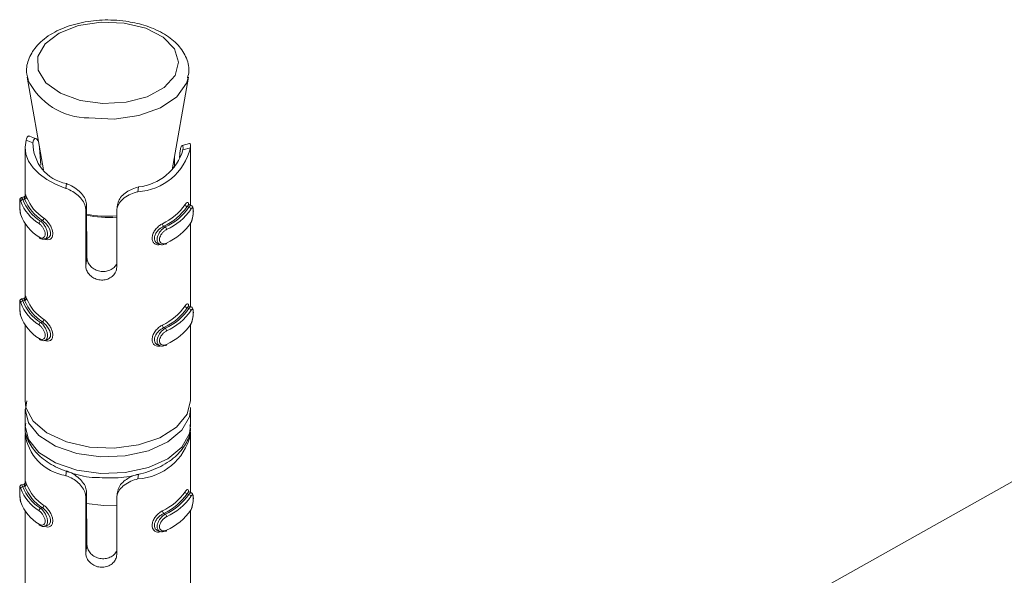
# Model space of a CAD drawing. Header units: millimetres. Extents: x -136 to 1613, y -2821 to -510.
# Tile 15 of 69: x -116 to -68, y -1785 to -1758. Entities that reach past the tile are written whole.
import ezdxf

# ---------------------------------------------------------------- set-up
doc = ezdxf.new("R2010")
doc.units = ezdxf.units.MM

msp = doc.modelspace()

# ---------------------------------------------------------------- linework, layer by layer
at = {"color": 7, "linetype": 'Continuous', "lineweight": 15}
for p, q in [((-31.889, -1760.134), (-107.374, -1802.653)), ((-115.172, -1760.671), (-114.384, -1765.154)), ((-115.151, -1760.77), (-115.172, -1760.671)), ((-108.164, -1765.154), (-107.375, -1760.671)), ((-114.737, -1763.646), (-115.059, -1763.518)), ((-115.274, -1764.059), (-115.274, -1766.423)), ((-115.228, -1763.711), (-114.897, -1763.843)), ((-114.513, -1764.932), (-114.573, -1764.087)), ((-107.325, -1763.876), (-107.675, -1763.972)), ((-107.274, -1764.083), (-107.637, -1764.182)), ((-107.274, -1766.864), (-107.274, -1764.063)), ((-108.045, -1764.479), (-108.045, -1765.033)), ((-107.797, -1764.403), (-107.81, -1764.559)), ((-113.308, -1766.048), (-113.276, -1765.816)), ((-109.82, -1766.211), (-109.787, -1765.979)), ((-115.326, -1766.461), (-115.445, -1766.494)), ((-115.295, -1766.563), (-115.379, -1766.586)), ((-112.338, -1767.102), (-112.303, -1766.85)), ((-112.303, -1766.85), (-112.284, -1769.401)), ((-110.802, -1766.83), (-110.837, -1767.078)), ((-107.434, -1766.93), (-107.357, -1766.961)), ((-107.237, -1766.879), (-107.346, -1766.835)), ((-112.338, -1769.792), (-112.338, -1767.102)), ((-110.843, -1767.172), (-110.843, -1769.862)), ((-115.274, -1767.745), (-115.274, -1771.323)), ((-114.438, -1767.606), (-114.522, -1767.629)), ((-108.57, -1767.88), (-108.493, -1767.911)), ((-107.274, -1771.763), (-107.274, -1767.733)), ((-114.324, -1768.501), (-114.205, -1768.469)), ((-108.853, -1768.714), (-108.744, -1768.758)), ((-112.338, -1769.792), (-112.284, -1769.401)), ((-115.326, -1771.36), (-115.445, -1771.393)), ((-115.295, -1771.462), (-115.379, -1771.485)), ((-107.237, -1771.778), (-107.346, -1771.734)), ((-107.434, -1771.829), (-107.357, -1771.86)), ((-115.274, -1772.645), (-115.274, -1776.308)), ((-114.438, -1772.505), (-114.522, -1772.528)), ((-107.274, -1776.308), (-107.274, -1772.632)), ((-108.57, -1772.779), (-108.493, -1772.81)), ((-114.324, -1773.401), (-114.205, -1773.368)), ((-108.853, -1773.613), (-108.744, -1773.657)), ((-115.195, -1776.311), (-115.259, -1776.729)), ((-115.274, -1776.716), (-115.274, -1777.532)), ((-107.276, -1776.633), (-107.274, -1776.716)), ((-107.274, -1777.532), (-107.274, -1776.716)), ((-115.274, -1777.941), (-115.274, -1780.304)), ((-107.274, -1780.745), (-107.274, -1777.945)), ((-113.308, -1779.929), (-113.276, -1779.697)), ((-109.82, -1780.092), (-109.787, -1779.861)), ((-115.326, -1780.342), (-115.445, -1780.375)), ((-115.295, -1780.444), (-115.379, -1780.467)), ((-112.338, -1780.983), (-112.303, -1780.731)), ((-112.303, -1780.731), (-112.284, -1783.283)), ((-110.802, -1780.711), (-110.837, -1780.959)), ((-107.237, -1780.76), (-107.346, -1780.716)), ((-112.338, -1783.673), (-112.338, -1780.983)), ((-110.843, -1781.053), (-110.843, -1783.743)), ((-107.434, -1780.811), (-107.357, -1780.842)), ((-115.274, -1781.627), (-115.274, -1785.204)), ((-114.438, -1781.487), (-114.522, -1781.51)), ((-107.274, -1785.644), (-107.274, -1781.614)), ((-108.57, -1781.761), (-108.493, -1781.792)), ((-114.324, -1782.383), (-114.205, -1782.35)), ((-108.853, -1782.595), (-108.744, -1782.639)), ((-112.338, -1783.673), (-112.284, -1783.283))]:
    msp.add_line(p, q, dxfattribs=at)
at = {"color": 7, "linetype": 'Continuous', "lineweight": 15, "flags": 128}
for points in [[(-110.476, -1758.055), (-111.6, -1758.009), (-112.689, -1758.177), (-113.625, -1758.54), (-114.305, -1759.058), (-114.658, -1759.676), (-114.643, -1760.327), (-114.264, -1760.94), (-113.56, -1761.448), (-112.609, -1761.797), (-111.513, -1761.948), (-110.391, -1761.886), (-109.365, -1761.617), (-108.546, -1761.171), (-108.022, -1760.594), (-107.851, -1759.951), (-108.05, -1759.311), (-108.599, -1758.743), (-109.438, -1758.308), (-110.476, -1758.055)], [(-115.228, -1763.711), (-115.274, -1764.053), (-115.231, -1764.395), (-115.102, -1764.729), (-114.888, -1765.049), (-114.594, -1765.347), (-114.228, -1765.616), (-113.796, -1765.852), (-113.308, -1766.048)], [(-107.343, -1766.842), (-107.366, -1766.839), (-107.41, -1766.89), (-107.434, -1766.93), (-107.434, -1766.93), (-107.434, -1766.93)], [(-114.205, -1768.468), (-114.108, -1768.411), (-114.051, -1768.305), (-114.045, -1768.175), (-114.082, -1768.038), (-114.154, -1767.897), (-114.259, -1767.762), (-114.382, -1767.646), (-114.438, -1767.606), (-114.438, -1767.606), (-114.438, -1767.606)], [(-108.428, -1768.69), (-108.43, -1768.705), (-108.433, -1768.718), (-108.439, -1768.728), (-108.447, -1768.735), (-108.457, -1768.738), (-108.469, -1768.738), (-108.481, -1768.734), (-108.493, -1768.727)], [(-107.343, -1771.741), (-107.366, -1771.738), (-107.41, -1771.789), (-107.434, -1771.829), (-107.434, -1771.829), (-107.434, -1771.829)], [(-114.205, -1773.368), (-114.108, -1773.31), (-114.051, -1773.205), (-114.045, -1773.075), (-114.082, -1772.937), (-114.154, -1772.797), (-114.259, -1772.661), (-114.382, -1772.545), (-114.438, -1772.505), (-114.438, -1772.505), (-114.438, -1772.505)], [(-108.428, -1773.589), (-108.43, -1773.604), (-108.433, -1773.617), (-108.439, -1773.627), (-108.447, -1773.634), (-108.457, -1773.637), (-108.469, -1773.637), (-108.481, -1773.634), (-108.493, -1773.627)], [(-115.274, -1776.308), (-115.234, -1776.632), (-114.888, -1777.297), (-114.216, -1777.872), (-113.278, -1778.306), (-112.159, -1778.559), (-110.96, -1778.61), (-109.79, -1778.452), (-108.753, -1778.101), (-107.944, -1777.587), (-107.436, -1776.958), (-107.274, -1776.308)], [(-107.343, -1780.723), (-107.366, -1780.72), (-107.41, -1780.771), (-107.434, -1780.811), (-107.434, -1780.811), (-107.434, -1780.811)], [(-114.205, -1782.35), (-114.108, -1782.292), (-114.051, -1782.187), (-114.045, -1782.057), (-114.082, -1781.919), (-114.154, -1781.779), (-114.259, -1781.643), (-114.382, -1781.527), (-114.438, -1781.487), (-114.438, -1781.487), (-114.438, -1781.487)], [(-112.321, -1781.272), (-111.46, -1781.375), (-110.843, -1781.36)], [(-108.428, -1782.571), (-108.43, -1782.586), (-108.433, -1782.599), (-108.439, -1782.609), (-108.447, -1782.616), (-108.457, -1782.619), (-108.469, -1782.619), (-108.481, -1782.616), (-108.493, -1782.609)]]:
    msp.add_lwpolyline(points, dxfattribs=at)
at = {"color": 8, "linetype": 'Continuous', "lineweight": 15, "flags": 128}
for points in [[(-107.38, -1760.697), (-107.463, -1760.97), (-107.932, -1761.624), (-108.728, -1762.162), (-109.773, -1762.532), (-110.965, -1762.698), (-112.187, -1762.643)], [(-115.443, -1766.5), (-115.428, -1766.5), (-115.393, -1766.556), (-115.379, -1766.586), (-115.379, -1766.586), (-115.379, -1766.586)], [(-115.443, -1771.399), (-115.428, -1771.399), (-115.393, -1771.455), (-115.379, -1771.485), (-115.379, -1771.485), (-115.379, -1771.485)], [(-107.274, -1776.716), (-107.325, -1777.085), (-107.689, -1777.74), (-108.371, -1778.305), (-109.311, -1778.728), (-110.426, -1778.972), (-111.616, -1779.017), (-112.775, -1778.856), (-113.801, -1778.505), (-114.603, -1777.996), (-115.109, -1777.373), (-115.274, -1776.726)], [(-115.274, -1777.532), (-115.109, -1778.189), (-114.603, -1778.812), (-113.801, -1779.322), (-112.775, -1779.673), (-111.616, -1779.833), (-110.426, -1779.789), (-109.311, -1779.545), (-108.371, -1779.121), (-107.689, -1778.557), (-107.325, -1777.901), (-107.274, -1777.532)], [(-115.443, -1780.381), (-115.428, -1780.381), (-115.393, -1780.437), (-115.379, -1780.467), (-115.379, -1780.467), (-115.379, -1780.467)]]:
    msp.add_lwpolyline(points, dxfattribs=at)
at = {"color": 8, "linetype": 'Continuous', "lineweight": 15}
for centre, radius, start, end in [((-112.187, -1759.36), 3.282, 205.4315, 269.9986), ((-111.274, -1762.378), 5.076, 258.1972, 274.8624), ((-111.274, -1762.314), 5.085, 258.2436, 274.8536)]:
    msp.add_arc(centre, radius, start, end, dxfattribs=at)
at = {"color": 7, "linetype": 'Continuous', "lineweight": 15}
for centre, radius, start, end in [((-112.889, -1763.846), 2.008, 179.9163, 258.886), ((-109.988, -1763.423), 2.792, 273.4433, 346.3431), ((-110.075, -1763.451), 2.545, 276.4811, 343.3043), ((-115.301, -1766.458), 0.105, 273.1844, 353.731), ((-113.201, -1765.683), 2.146, 201.5259, 237.276), ((-115.375, -1766.689), 0.104, 92.5423, 173.762), ((-113.468, -1765.923), 2.147, 200.5912, 238.2117), ((-113.42, -1765.85), 2.094, 200.5913, 238.2105), ((-113.249, -1765.756), 2.199, 201.527, 237.2748), ((-109.823, -1765.208), 2.81, 294.9909, 324.7944), ((-109.787, -1765.27), 2.88, 294.9904, 324.7937), ((-109.616, -1765.412), 2.739, 294.2043, 325.5797), ((-107.413, -1766.817), 0.115, 185.5748, 259.6073), ((-107.376, -1767.073), 0.114, 5.6145, 80.2386), ((-113.468, -1766.576), 2.147, 200.5912, 238.2117), ((-109.58, -1765.475), 2.809, 294.2022, 325.5858), ((-114.455, -1767.756), 0.144, 117.8294, 176.7968), ((-114.503, -1767.479), 0.142, 297.0953, 356.7061), ((-108.473, -1767.749), 0.163, 182.1257, 233.4751), ((-108.594, -1768.042), 0.165, 2.0743, 52.6672), ((-109.58, -1766.128), 2.809, 294.2022, 325.5858), ((-114.547, -1768.405), 0.0515, 175.3053, 235.6363), ((-115.375, -1771.589), 0.104, 92.5713, 173.7481), ((-113.468, -1770.822), 2.147, 200.5912, 238.2117), ((-113.42, -1770.749), 2.094, 200.5913, 238.2105), ((-115.301, -1771.358), 0.104, 273.164, 353.7364), ((-113.249, -1770.655), 2.199, 201.527, 237.2748), ((-113.201, -1770.582), 2.146, 201.5259, 237.276), ((-109.823, -1770.108), 2.81, 294.9909, 324.7944), ((-107.413, -1771.716), 0.115, 185.5692, 259.6266), ((-109.787, -1770.169), 2.88, 294.9904, 324.7937), ((-109.616, -1770.312), 2.739, 294.2043, 325.5797), ((-109.58, -1770.374), 2.809, 294.2022, 325.5858), ((-107.376, -1771.972), 0.114, 5.6282, 80.2112), ((-113.468, -1771.475), 2.147, 200.5912, 238.2117), ((-114.455, -1772.655), 0.144, 117.8529, 176.784), ((-114.503, -1772.379), 0.142, 297.0785, 356.712), ((-108.473, -1772.648), 0.163, 182.1199, 233.4901), ((-109.58, -1771.027), 2.809, 294.2022, 325.5858), ((-108.594, -1772.942), 0.166, 2.0861, 52.6463), ((-114.547, -1773.305), 0.0516, 175.3285, 235.5899), ((-112.943, -1777.615), 2.342, 186.173, 261.0336), ((-109.988, -1777.304), 2.792, 273.4433, 346.3431), ((-115.375, -1780.57), 0.104, 92.5509, 173.7535), ((-113.468, -1779.804), 2.147, 200.5912, 238.2117), ((-113.42, -1779.731), 2.094, 200.5913, 238.2105), ((-115.301, -1780.34), 0.104, 273.164, 353.7364), ((-113.249, -1779.637), 2.199, 201.527, 237.2748), ((-113.201, -1779.564), 2.146, 201.5259, 237.276), ((-109.823, -1779.09), 2.81, 294.9909, 324.7944), ((-107.413, -1780.698), 0.115, 185.5692, 259.6266), ((-113.468, -1780.457), 2.147, 200.5912, 238.2117), ((-109.787, -1779.151), 2.88, 294.9904, 324.7937), ((-109.616, -1779.294), 2.739, 294.2043, 325.5797), ((-109.58, -1779.356), 2.809, 294.2022, 325.5858), ((-107.376, -1780.954), 0.114, 5.6226, 80.2305), ((-114.455, -1781.637), 0.144, 117.8363, 176.79), ((-114.503, -1781.361), 0.142, 297.0785, 356.712), ((-108.473, -1781.63), 0.163, 182.1199, 233.4901), ((-109.58, -1780.009), 2.809, 294.2022, 325.5858), ((-108.594, -1781.924), 0.165, 2.0803, 52.6611), ((-114.547, -1782.287), 0.0515, 175.294, 235.6475)]:
    msp.add_arc(centre, radius, start, end, dxfattribs=at)
for points, knots in [([(-110.407, -1757.968), (-110.6, -1757.947), (-111.157, -1757.886), (-112.108, -1757.931), (-113.17, -1758.169), (-114.089, -1758.592), (-114.766, -1759.158), (-115.139, -1759.821), (-115.254, -1760.392), (-115.143, -1760.696), (-115.112, -1760.782)], [0, 0, 0, 0, 0.079003, 0.228626, 0.379187, 0.531247, 0.685746, 0.819746, 0.949315, 1, 1, 1, 1]), ([(-107.416, -1760.698), (-107.388, -1760.592), (-107.297, -1760.251), (-107.472, -1759.657), (-107.908, -1759.029), (-108.603, -1758.514), (-109.459, -1758.142), (-110.11, -1758.022), (-110.407, -1757.968)], [0, 0, 0, 0, 0.0817323, 0.2647146, 0.4449005, 0.6341416, 0.8329749, 1, 1, 1, 1]), ([(-115.228, -1763.711), (-115.216, -1763.675), (-115.183, -1763.57), (-115.119, -1763.492), (-115.076, -1763.523), (-115.064, -1763.532)], [0, 0, 0, 0, 0.277273, 0.811253, 1, 1, 1, 1]), ([(-114.573, -1764.087), (-114.584, -1764.001), (-114.605, -1763.829), (-114.683, -1763.673), (-114.772, -1763.622), (-114.854, -1763.676), (-114.883, -1763.787), (-114.897, -1763.843)], [0, 0, 0, 0, 0.201308, 0.402867, 0.601707, 0.799274, 1, 1, 1, 1]), ([(-107.637, -1764.182), (-107.634, -1764.12), (-107.629, -1763.997), (-107.672, -1763.951), (-107.728, -1764.028), (-107.775, -1764.189), (-107.791, -1764.339), (-107.797, -1764.403)], [0, 0, 0, 0, 0.222575, 0.446183, 0.650784, 0.84817, 1, 1, 1, 1]), ([(-107.322, -1763.885), (-107.319, -1763.881), (-107.301, -1763.861), (-107.278, -1763.927), (-107.275, -1764.033), (-107.274, -1764.083)], [0, 0, 0, 0, 0.1108362, 0.5828882, 1, 1, 1, 1]), ([(-113.276, -1765.816), (-113.196, -1765.85), (-113.009, -1765.928), (-112.721, -1766.113), (-112.481, -1766.355), (-112.332, -1766.607), (-112.312, -1766.771), (-112.303, -1766.85)], [0, 0, 0, 0, 0.173218, 0.407741, 0.615909, 0.813562, 1, 1, 1, 1]), ([(-110.79, -1766.832), (-110.783, -1766.777), (-110.764, -1766.637), (-110.615, -1766.425), (-110.379, -1766.224), (-110.087, -1766.07), (-109.888, -1766.01), (-109.787, -1765.979)], [0, 0, 0, 0, 0.14125, 0.357967, 0.571769, 0.7842, 1, 1, 1, 1]), ([(-115.444, -1766.495), (-115.446, -1766.495), (-115.461, -1766.496), (-115.483, -1766.512), (-115.505, -1766.535), (-115.517, -1766.559), (-115.525, -1766.586), (-115.531, -1766.63), (-115.534, -1766.712), (-115.533, -1766.85), (-115.527, -1767.002), (-115.514, -1767.159), (-115.497, -1767.28), (-115.479, -1767.331), (-115.474, -1767.346)], [0, 0, 0, 0, 0.005798, 0.04309, 0.075153, 0.106575, 0.142655, 0.213773, 0.366808, 0.496322, 0.631122, 0.77269, 0.93013, 1, 1, 1, 1]), ([(-115.264, -1766.406), (-115.264, -1766.406), (-115.264, -1766.403), (-115.267, -1766.416), (-115.284, -1766.438), (-115.305, -1766.456), (-115.322, -1766.459), (-115.327, -1766.459)], [0, 0, 0, 0, 0.152165, 0.429387, 0.651206, 0.906424, 1, 1, 1, 1]), ([(-115.295, -1766.563), (-115.295, -1766.563), (-115.312, -1766.533), (-115.311, -1766.483), (-115.326, -1766.45), (-115.326, -1766.461), (-115.326, -1766.461)], [0, 0, 0, 0, 0.000191, 0.470504, 0.993719, 1, 1, 1, 1]), ([(-115.27, -1766.553), (-115.27, -1766.539), (-115.27, -1766.469), (-115.266, -1766.392), (-115.255, -1766.347), (-115.233, -1766.373), (-115.208, -1766.439), (-115.197, -1766.47)], [0, 0, 0, 0, 0.058483, 0.297679, 0.54351, 0.784219, 1, 1, 1, 1]), ([(-112.338, -1767.102), (-112.344, -1767.036), (-112.357, -1766.879), (-112.479, -1766.631), (-112.694, -1766.388), (-112.971, -1766.191), (-113.184, -1766.091), (-113.295, -1766.052), (-113.308, -1766.048)], [0, 0, 0, 0, 0.147081, 0.351363, 0.555306, 0.760057, 0.971393, 1, 1, 1, 1]), ([(-109.82, -1766.211), (-109.935, -1766.243), (-110.167, -1766.309), (-110.483, -1766.496), (-110.714, -1766.734), (-110.828, -1766.968), (-110.839, -1767.115), (-110.843, -1767.172)], [0, 0, 0, 0, 0.22712, 0.454921, 0.667258, 0.872131, 1, 1, 1, 1]), ([(-115.478, -1766.678), (-115.481, -1766.669), (-115.492, -1766.634), (-115.509, -1766.597), (-115.523, -1766.593), (-115.53, -1766.631), (-115.534, -1766.707), (-115.534, -1766.817), (-115.529, -1766.954), (-115.52, -1767.099), (-115.503, -1767.235), (-115.486, -1767.299), (-115.478, -1767.331)], [0, 0, 0, 0, 0.037288, 0.149825, 0.256288, 0.356427, 0.453444, 0.553204, 0.660008, 0.772408, 0.885903, 1, 1, 1, 1]), ([(-107.527, -1766.828), (-107.517, -1766.812), (-107.482, -1766.761), (-107.432, -1766.717), (-107.392, -1766.73), (-107.37, -1766.774), (-107.366, -1766.827), (-107.365, -1766.839)], [0, 0, 0, 0, 0.1268238, 0.4078889, 0.675004, 0.9270033, 1, 1, 1, 1]), ([(-107.272, -1767.74), (-107.262, -1767.726), (-107.228, -1767.676), (-107.187, -1767.545), (-107.153, -1767.377), (-107.136, -1767.213), (-107.135, -1767.069), (-107.149, -1766.98), (-107.182, -1766.91), (-107.221, -1766.889), (-107.237, -1766.88)], [0, 0, 0, 0, 0.070107, 0.244468, 0.398445, 0.539873, 0.689518, 0.850077, 0.937969, 1, 1, 1, 1]), ([(-107.263, -1767.715), (-107.257, -1767.706), (-107.236, -1767.669), (-107.202, -1767.584), (-107.17, -1767.456), (-107.149, -1767.324), (-107.138, -1767.198), (-107.139, -1767.09), (-107.151, -1767.012), (-107.177, -1766.979), (-107.214, -1766.993), (-107.246, -1767.039), (-107.263, -1767.062)], [0, 0, 0, 0, 0.0372743, 0.1498267, 0.2562836, 0.356426, 0.4534415, 0.5532034, 0.6600017, 0.77241, 0.8859277, 1, 1, 1, 1]), ([(-114.599, -1768.401), (-114.588, -1768.408), (-114.546, -1768.435), (-114.473, -1768.456), (-114.392, -1768.442), (-114.333, -1768.39), (-114.301, -1768.306), (-114.302, -1768.196), (-114.34, -1768.068), (-114.41, -1767.94), (-114.502, -1767.825), (-114.566, -1767.774), (-114.599, -1767.748)], [0, 0, 0, 0, 0.037298, 0.149803, 0.25629, 0.356415, 0.453438, 0.553201, 0.660004, 0.772399, 0.885913, 1, 1, 1, 1]), ([(-108.57, -1767.88), (-108.57, -1767.88), (-108.609, -1767.903), (-108.708, -1767.953), (-108.84, -1768.071), (-108.953, -1768.216), (-109.018, -1768.369), (-109.026, -1768.51), (-108.981, -1768.62), (-108.918, -1768.689), (-108.866, -1768.704), (-108.851, -1768.708)], [0, 0, 0, 0, 0.000048, 0.131366, 0.277462, 0.424931, 0.566189, 0.696479, 0.821032, 0.949269, 1, 1, 1, 1]), ([(-108.493, -1768.727), (-108.493, -1768.727), (-108.535, -1768.752), (-108.625, -1768.78), (-108.745, -1768.768), (-108.837, -1768.7), (-108.885, -1768.589), (-108.887, -1768.454), (-108.846, -1768.309), (-108.769, -1768.166), (-108.662, -1768.035), (-108.565, -1767.953), (-108.507, -1767.919), (-108.493, -1767.911), (-108.493, -1767.911)], [0, 0, 0, 0, 0.000038, 0.112216, 0.224481, 0.33709, 0.445585, 0.547534, 0.646178, 0.746785, 0.852427, 0.963258, 0.999962, 1, 1, 1, 1]), ([(-108.428, -1768.036), (-108.441, -1768.043), (-108.49, -1768.069), (-108.575, -1768.133), (-108.669, -1768.237), (-108.737, -1768.35), (-108.773, -1768.465), (-108.772, -1768.575), (-108.729, -1768.665), (-108.648, -1768.719), (-108.542, -1768.733), (-108.466, -1768.704), (-108.428, -1768.69)], [0, 0, 0, 0, 0.037284, 0.149831, 0.25629, 0.356432, 0.453446, 0.553205, 0.659997, 0.772406, 0.885904, 1, 1, 1, 1]), ([(-114.573, -1768.444), (-114.555, -1768.457), (-114.501, -1768.497), (-114.408, -1768.521), (-114.347, -1768.501), (-114.327, -1768.495)], [0, 0, 0, 0, 0.257207, 0.758659, 1, 1, 1, 1]), ([(-110.843, -1769.862), (-110.847, -1769.905), (-110.855, -1770.016), (-110.942, -1770.191), (-111.108, -1770.354), (-111.331, -1770.461), (-111.583, -1770.494), (-111.833, -1770.447), (-112.055, -1770.328), (-112.226, -1770.155), (-112.323, -1769.965), (-112.334, -1769.843), (-112.338, -1769.792)], [0, 0, 0, 0, 0.067537, 0.172844, 0.279375, 0.387321, 0.494677, 0.600417, 0.70595, 0.813033, 0.921038, 1, 1, 1, 1]), ([(-112.284, -1769.401), (-112.275, -1769.467), (-112.259, -1769.597), (-112.136, -1769.79), (-111.953, -1769.949), (-111.72, -1770.052), (-111.466, -1770.08), (-111.219, -1770.031), (-111.012, -1769.913), (-110.88, -1769.784), (-110.851, -1769.696), (-110.843, -1769.675)], [0, 0, 0, 0, 0.118325, 0.2367, 0.356141, 0.4774, 0.598183, 0.71773, 0.837807, 0.959127, 1, 1, 1, 1]), ([(-115.27, -1771.452), (-115.27, -1771.438), (-115.27, -1771.368), (-115.266, -1771.291), (-115.255, -1771.246), (-115.233, -1771.272), (-115.208, -1771.338), (-115.197, -1771.369)], [0, 0, 0, 0, 0.05845, 0.297682, 0.543517, 0.784215, 1, 1, 1, 1]), ([(-115.444, -1771.394), (-115.446, -1771.394), (-115.461, -1771.396), (-115.483, -1771.411), (-115.505, -1771.434), (-115.517, -1771.458), (-115.525, -1771.485), (-115.531, -1771.529), (-115.534, -1771.611), (-115.533, -1771.749), (-115.527, -1771.901), (-115.514, -1772.058), (-115.497, -1772.179), (-115.479, -1772.23), (-115.474, -1772.245)], [0, 0, 0, 0, 0.005806, 0.043082, 0.075144, 0.106591, 0.14267, 0.213762, 0.366822, 0.496334, 0.631108, 0.772693, 0.930131, 1, 1, 1, 1]), ([(-115.478, -1771.577), (-115.481, -1771.569), (-115.492, -1771.533), (-115.509, -1771.497), (-115.523, -1771.492), (-115.53, -1771.53), (-115.534, -1771.606), (-115.534, -1771.716), (-115.529, -1771.854), (-115.52, -1771.999), (-115.503, -1772.134), (-115.486, -1772.198), (-115.478, -1772.23)], [0, 0, 0, 0, 0.037288, 0.149825, 0.256275, 0.356414, 0.453453, 0.553213, 0.659995, 0.772412, 0.885906, 1, 1, 1, 1]), ([(-115.264, -1771.306), (-115.264, -1771.305), (-115.264, -1771.302), (-115.267, -1771.315), (-115.284, -1771.337), (-115.305, -1771.355), (-115.322, -1771.358), (-115.327, -1771.359)], [0, 0, 0, 0, 0.152077, 0.429339, 0.65119, 0.906437, 1, 1, 1, 1]), ([(-115.295, -1771.462), (-115.295, -1771.462), (-115.312, -1771.432), (-115.311, -1771.383), (-115.326, -1771.349), (-115.326, -1771.361), (-115.326, -1771.361)], [0, 0, 0, 0, 0.000191, 0.47051, 0.993719, 1, 1, 1, 1]), ([(-107.527, -1771.728), (-107.517, -1771.712), (-107.482, -1771.66), (-107.432, -1771.617), (-107.391, -1771.629), (-107.369, -1771.678), (-107.365, -1771.739), (-107.363, -1771.758)], [0, 0, 0, 0, 0.1215478, 0.3909205, 0.6469234, 0.8884079, 1, 1, 1, 1]), ([(-107.272, -1772.639), (-107.262, -1772.625), (-107.228, -1772.575), (-107.187, -1772.444), (-107.153, -1772.276), (-107.136, -1772.113), (-107.135, -1771.968), (-107.149, -1771.879), (-107.182, -1771.809), (-107.221, -1771.788), (-107.237, -1771.78)], [0, 0, 0, 0, 0.070108, 0.244483, 0.398462, 0.539892, 0.689539, 0.850075, 0.937968, 1, 1, 1, 1]), ([(-107.263, -1772.614), (-107.257, -1772.605), (-107.236, -1772.568), (-107.202, -1772.483), (-107.17, -1772.355), (-107.149, -1772.223), (-107.138, -1772.098), (-107.139, -1771.989), (-107.151, -1771.911), (-107.177, -1771.878), (-107.214, -1771.892), (-107.246, -1771.938), (-107.263, -1771.961)], [0, 0, 0, 0, 0.037273, 0.149831, 0.256274, 0.356416, 0.453453, 0.553214, 0.65999, 0.772415, 0.885932, 1, 1, 1, 1]), ([(-114.599, -1773.3), (-114.588, -1773.307), (-114.546, -1773.334), (-114.473, -1773.355), (-114.392, -1773.341), (-114.333, -1773.289), (-114.301, -1773.206), (-114.302, -1773.095), (-114.34, -1772.967), (-114.41, -1772.839), (-114.502, -1772.724), (-114.566, -1772.673), (-114.599, -1772.647)], [0, 0, 0, 0, 0.037296, 0.149807, 0.25628, 0.356405, 0.453449, 0.553211, 0.659992, 0.772404, 0.885917, 1, 1, 1, 1]), ([(-108.57, -1772.779), (-108.57, -1772.779), (-108.609, -1772.802), (-108.708, -1772.852), (-108.84, -1772.971), (-108.953, -1773.115), (-109.018, -1773.268), (-109.026, -1773.409), (-108.981, -1773.519), (-108.918, -1773.589), (-108.866, -1773.603), (-108.851, -1773.607)], [0, 0, 0, 0, 0.000048, 0.131369, 0.277465, 0.424916, 0.566173, 0.696486, 0.821038, 0.949255, 1, 1, 1, 1]), ([(-108.493, -1773.627), (-108.493, -1773.627), (-108.535, -1773.651), (-108.625, -1773.68), (-108.745, -1773.667), (-108.837, -1773.6), (-108.885, -1773.488), (-108.887, -1773.353), (-108.846, -1773.209), (-108.769, -1773.066), (-108.662, -1772.934), (-108.565, -1772.852), (-108.507, -1772.818), (-108.493, -1772.81), (-108.493, -1772.81)], [0, 0, 0, 0, 0.000038, 0.112216, 0.224481, 0.337103, 0.44558, 0.547548, 0.646174, 0.746796, 0.852426, 0.963257, 0.999962, 1, 1, 1, 1]), ([(-108.428, -1772.936), (-108.441, -1772.942), (-108.49, -1772.968), (-108.575, -1773.033), (-108.669, -1773.136), (-108.737, -1773.25), (-108.773, -1773.365), (-108.772, -1773.474), (-108.729, -1773.564), (-108.648, -1773.618), (-108.542, -1773.632), (-108.466, -1773.603), (-108.428, -1773.589)], [0, 0, 0, 0, 0.037284, 0.149831, 0.256277, 0.356419, 0.453455, 0.553214, 0.659984, 0.77241, 0.885908, 1, 1, 1, 1]), ([(-114.573, -1773.343), (-114.555, -1773.356), (-114.501, -1773.396), (-114.408, -1773.42), (-114.347, -1773.401), (-114.327, -1773.394)], [0, 0, 0, 0, 0.257206, 0.758658, 1, 1, 1, 1]), ([(-115.239, -1777.411), (-115.253, -1777.482), (-115.313, -1777.792), (-115.11, -1778.345), (-114.648, -1778.965), (-113.924, -1779.482), (-112.986, -1779.84), (-112.24, -1780.023), (-111.839, -1780.024), (-111.813, -1780.024)], [0, 0, 0, 0, 0.052728, 0.231141, 0.408193, 0.594819, 0.789943, 0.986327, 1, 1, 1, 1]), ([(-111.813, -1780.024), (-111.463, -1780.04), (-110.738, -1780.071), (-109.659, -1779.879), (-108.68, -1779.512), (-107.916, -1778.988), (-107.448, -1778.358), (-107.24, -1777.826), (-107.293, -1777.538), (-107.304, -1777.479)], [0, 0, 0, 0, 0.155605, 0.323314, 0.492269, 0.66364, 0.816726, 0.962323, 1, 1, 1, 1]), ([(-107.309, -1777.764), (-107.298, -1777.778), (-107.277, -1777.805), (-107.275, -1777.911), (-107.274, -1777.964)], [0, 0, 0, 0, 0.502583, 1, 1, 1, 1]), ([(-113.276, -1779.697), (-113.196, -1779.731), (-113.009, -1779.809), (-112.721, -1779.995), (-112.481, -1780.236), (-112.332, -1780.488), (-112.312, -1780.652), (-112.303, -1780.731)], [0, 0, 0, 0, 0.173221, 0.4077384, 0.6159085, 0.8135787, 1, 1, 1, 1]), ([(-115.264, -1780.288), (-115.264, -1780.287), (-115.264, -1780.284), (-115.267, -1780.297), (-115.284, -1780.319), (-115.305, -1780.337), (-115.322, -1780.34), (-115.327, -1780.341)], [0, 0, 0, 0, 0.152179, 0.429369, 0.651209, 0.906442, 1, 1, 1, 1]), ([(-115.27, -1780.434), (-115.27, -1780.42), (-115.27, -1780.35), (-115.266, -1780.273), (-115.255, -1780.228), (-115.233, -1780.254), (-115.208, -1780.32), (-115.197, -1780.351)], [0, 0, 0, 0, 0.058483, 0.2976809, 0.5435127, 0.7842233, 1, 1, 1, 1]), ([(-112.338, -1780.983), (-112.344, -1780.917), (-112.357, -1780.761), (-112.479, -1780.512), (-112.694, -1780.269), (-112.971, -1780.072), (-113.184, -1779.972), (-113.295, -1779.933), (-113.308, -1779.929)], [0, 0, 0, 0, 0.147081, 0.351363, 0.555306, 0.760057, 0.971393, 1, 1, 1, 1]), ([(-109.82, -1780.092), (-109.935, -1780.124), (-110.167, -1780.19), (-110.483, -1780.378), (-110.714, -1780.615), (-110.828, -1780.849), (-110.839, -1780.996), (-110.843, -1781.053)], [0, 0, 0, 0, 0.22712, 0.454921, 0.667258, 0.872131, 1, 1, 1, 1]), ([(-110.79, -1780.714), (-110.783, -1780.658), (-110.764, -1780.518), (-110.615, -1780.306), (-110.379, -1780.105), (-110.087, -1779.951), (-109.888, -1779.891), (-109.787, -1779.861)], [0, 0, 0, 0, 0.141269, 0.357967, 0.571768, 0.784198, 1, 1, 1, 1]), ([(-115.444, -1780.376), (-115.446, -1780.376), (-115.461, -1780.377), (-115.483, -1780.393), (-115.505, -1780.416), (-115.517, -1780.44), (-115.525, -1780.467), (-115.531, -1780.511), (-115.534, -1780.593), (-115.533, -1780.731), (-115.527, -1780.883), (-115.514, -1781.04), (-115.497, -1781.161), (-115.479, -1781.212), (-115.474, -1781.227)], [0, 0, 0, 0, 0.005798, 0.04309, 0.075151, 0.106597, 0.142676, 0.213768, 0.366801, 0.496338, 0.631111, 0.772695, 0.930132, 1, 1, 1, 1]), ([(-115.478, -1780.559), (-115.481, -1780.55), (-115.492, -1780.515), (-115.509, -1780.478), (-115.523, -1780.474), (-115.53, -1780.512), (-115.534, -1780.588), (-115.534, -1780.698), (-115.529, -1780.836), (-115.52, -1780.981), (-115.503, -1781.116), (-115.486, -1781.18), (-115.478, -1781.212)], [0, 0, 0, 0, 0.0372898, 0.1498211, 0.2562842, 0.3564239, 0.4534414, 0.5532021, 0.6600061, 0.772407, 0.8859021, 1, 1, 1, 1]), ([(-115.295, -1780.444), (-115.295, -1780.444), (-115.312, -1780.414), (-115.311, -1780.365), (-115.326, -1780.331), (-115.326, -1780.343), (-115.326, -1780.343)], [0, 0, 0, 0, 0.000191, 0.470504, 0.993719, 1, 1, 1, 1]), ([(-107.527, -1780.709), (-107.517, -1780.694), (-107.482, -1780.642), (-107.432, -1780.599), (-107.391, -1780.61), (-107.369, -1780.66), (-107.365, -1780.721), (-107.363, -1780.74)], [0, 0, 0, 0, 0.121547, 0.390904, 0.646927, 0.888409, 1, 1, 1, 1]), ([(-107.272, -1781.621), (-107.262, -1781.607), (-107.228, -1781.557), (-107.187, -1781.426), (-107.153, -1781.258), (-107.136, -1781.095), (-107.135, -1780.95), (-107.149, -1780.861), (-107.182, -1780.791), (-107.221, -1780.77), (-107.237, -1780.762)], [0, 0, 0, 0, 0.070109, 0.24447, 0.398447, 0.539875, 0.68952, 0.850053, 0.937969, 1, 1, 1, 1]), ([(-107.263, -1781.596), (-107.257, -1781.587), (-107.236, -1781.55), (-107.202, -1781.465), (-107.17, -1781.337), (-107.149, -1781.205), (-107.138, -1781.08), (-107.139, -1780.971), (-107.151, -1780.893), (-107.177, -1780.86), (-107.214, -1780.874), (-107.246, -1780.92), (-107.263, -1780.943)], [0, 0, 0, 0, 0.037273, 0.14983, 0.256273, 0.356433, 0.453447, 0.553208, 0.660005, 0.772412, 0.885929, 1, 1, 1, 1]), ([(-114.599, -1782.282), (-114.588, -1782.289), (-114.546, -1782.316), (-114.473, -1782.337), (-114.392, -1782.323), (-114.333, -1782.271), (-114.301, -1782.188), (-114.302, -1782.077), (-114.34, -1781.949), (-114.41, -1781.821), (-114.502, -1781.706), (-114.566, -1781.655), (-114.599, -1781.629)], [0, 0, 0, 0, 0.037296, 0.149807, 0.256279, 0.356421, 0.453444, 0.553205, 0.660007, 0.772401, 0.885914, 1, 1, 1, 1]), ([(-108.57, -1781.761), (-108.57, -1781.761), (-108.609, -1781.784), (-108.708, -1781.834), (-108.84, -1781.952), (-108.953, -1782.097), (-109.018, -1782.25), (-109.026, -1782.391), (-108.981, -1782.501), (-108.918, -1782.571), (-108.866, -1782.585), (-108.851, -1782.589)], [0, 0, 0, 0, 0.000048, 0.131366, 0.277462, 0.424931, 0.566189, 0.696502, 0.821032, 0.949269, 1, 1, 1, 1]), ([(-108.493, -1782.609), (-108.493, -1782.609), (-108.535, -1782.633), (-108.625, -1782.662), (-108.745, -1782.649), (-108.837, -1782.582), (-108.885, -1782.47), (-108.887, -1782.335), (-108.846, -1782.191), (-108.769, -1782.048), (-108.662, -1781.916), (-108.565, -1781.834), (-108.507, -1781.8), (-108.493, -1781.792), (-108.493, -1781.792)], [0, 0, 0, 0, 0.000038, 0.112212, 0.224487, 0.337095, 0.445589, 0.547539, 0.646164, 0.746786, 0.852428, 0.963258, 0.999962, 1, 1, 1, 1]), ([(-108.428, -1781.918), (-108.441, -1781.924), (-108.49, -1781.95), (-108.575, -1782.015), (-108.669, -1782.118), (-108.737, -1782.232), (-108.773, -1782.347), (-108.772, -1782.456), (-108.729, -1782.546), (-108.648, -1782.6), (-108.542, -1782.614), (-108.466, -1782.585), (-108.428, -1782.571)], [0, 0, 0, 0, 0.037286, 0.149827, 0.256286, 0.356429, 0.453444, 0.553203, 0.659996, 0.772405, 0.885904, 1, 1, 1, 1]), ([(-114.573, -1782.325), (-114.555, -1782.338), (-114.501, -1782.378), (-114.408, -1782.402), (-114.347, -1782.383), (-114.327, -1782.376)], [0, 0, 0, 0, 0.257207, 0.758659, 1, 1, 1, 1]), ([(-112.284, -1783.283), (-112.275, -1783.348), (-112.259, -1783.479), (-112.136, -1783.671), (-111.953, -1783.83), (-111.72, -1783.933), (-111.466, -1783.961), (-111.219, -1783.913), (-111.013, -1783.794), (-110.885, -1783.673), (-110.858, -1783.594), (-110.853, -1783.581)], [0, 0, 0, 0, 0.12022, 0.240504, 0.361849, 0.48505, 0.60777, 0.729235, 0.851228, 0.974491, 1, 1, 1, 1]), ([(-110.843, -1783.743), (-110.847, -1783.786), (-110.855, -1783.898), (-110.942, -1784.072), (-111.108, -1784.235), (-111.331, -1784.343), (-111.583, -1784.375), (-111.833, -1784.328), (-112.055, -1784.21), (-112.226, -1784.036), (-112.323, -1783.846), (-112.334, -1783.724), (-112.338, -1783.673)], [0, 0, 0, 0, 0.06755, 0.172845, 0.279376, 0.387322, 0.494677, 0.600417, 0.70595, 0.813034, 0.921038, 1, 1, 1, 1])]:
    msp.add_open_spline(points, degree=3, knots=knots, dxfattribs=at)
at = {"color": 8, "linetype": 'Continuous', "lineweight": 15}
for points, knots in [([(-107.357, -1766.961), (-107.357, -1766.961), (-107.357, -1766.927), (-107.28, -1766.888), (-107.25, -1766.863), (-107.237, -1766.879), (-107.237, -1766.88)], [0, 0, 0, 0, 0.000232, 0.490562, 0.981316, 1, 1, 1, 1]), ([(-114.522, -1767.629), (-114.522, -1767.629), (-114.48, -1767.653), (-114.415, -1767.729), (-114.309, -1767.87), (-114.232, -1768.032), (-114.19, -1768.192), (-114.189, -1768.33), (-114.225, -1768.431), (-114.274, -1768.489), (-114.315, -1768.494), (-114.327, -1768.495)], [0, 0, 0, 0, 0.000048, 0.142375, 0.284755, 0.427591, 0.565202, 0.694514, 0.819613, 0.947231, 1, 1, 1, 1]), ([(-114.361, -1767.488), (-114.341, -1767.503), (-114.275, -1767.552), (-114.165, -1767.668), (-114.05, -1767.834), (-113.969, -1768.008), (-113.928, -1768.18), (-113.935, -1768.34), (-113.997, -1768.468), (-114.104, -1768.534), (-114.214, -1768.542), (-114.281, -1768.507), (-114.302, -1768.495)], [0, 0, 0, 0, 0.052481, 0.168841, 0.279387, 0.383693, 0.48632, 0.594204, 0.710117, 0.829242, 0.945891, 1, 1, 1, 1]), ([(-108.745, -1768.768), (-108.785, -1768.776), (-108.877, -1768.793), (-108.997, -1768.745), (-109.089, -1768.652), (-109.136, -1768.517), (-109.128, -1768.35), (-109.058, -1768.166), (-108.935, -1767.989), (-108.786, -1767.844), (-108.684, -1767.784), (-108.636, -1767.755)], [0, 0, 0, 0, 0.0917787, 0.2056825, 0.3131214, 0.4188526, 0.5299963, 0.6494088, 0.7721217, 0.8922904, 1, 1, 1, 1]), ([(-107.357, -1771.86), (-107.357, -1771.86), (-107.357, -1771.826), (-107.28, -1771.787), (-107.25, -1771.762), (-107.237, -1771.779), (-107.237, -1771.779)], [0, 0, 0, 0, 0.000232, 0.490532, 0.981255, 1, 1, 1, 1]), ([(-114.522, -1772.528), (-114.522, -1772.528), (-114.48, -1772.553), (-114.415, -1772.628), (-114.309, -1772.769), (-114.232, -1772.932), (-114.19, -1773.091), (-114.189, -1773.229), (-114.225, -1773.33), (-114.274, -1773.388), (-114.315, -1773.393), (-114.327, -1773.395)], [0, 0, 0, 0, 0.000048, 0.142372, 0.284749, 0.4276, 0.565187, 0.69452, 0.819617, 0.947232, 1, 1, 1, 1]), ([(-114.361, -1772.387), (-114.341, -1772.402), (-114.275, -1772.451), (-114.165, -1772.567), (-114.05, -1772.733), (-113.969, -1772.907), (-113.928, -1773.08), (-113.935, -1773.24), (-113.997, -1773.367), (-114.104, -1773.433), (-114.214, -1773.442), (-114.281, -1773.406), (-114.302, -1773.395)], [0, 0, 0, 0, 0.052481, 0.168842, 0.27939, 0.383683, 0.486327, 0.594196, 0.71011, 0.829248, 0.94589, 1, 1, 1, 1]), ([(-108.745, -1773.668), (-108.785, -1773.675), (-108.877, -1773.692), (-108.997, -1773.644), (-109.089, -1773.551), (-109.136, -1773.416), (-109.128, -1773.25), (-109.058, -1773.065), (-108.935, -1772.889), (-108.786, -1772.743), (-108.684, -1772.683), (-108.636, -1772.654)], [0, 0, 0, 0, 0.091784, 0.205677, 0.313116, 0.418863, 0.52999, 0.649417, 0.77213, 0.892291, 1, 1, 1, 1]), ([(-107.357, -1780.842), (-107.357, -1780.842), (-107.357, -1780.808), (-107.28, -1780.769), (-107.25, -1780.744), (-107.237, -1780.761), (-107.237, -1780.761)], [0, 0, 0, 0, 0.000232, 0.490562, 0.981316, 1, 1, 1, 1]), ([(-114.522, -1781.51), (-114.522, -1781.51), (-114.48, -1781.534), (-114.415, -1781.61), (-114.309, -1781.751), (-114.232, -1781.914), (-114.19, -1782.073), (-114.189, -1782.211), (-114.225, -1782.312), (-114.274, -1782.37), (-114.315, -1782.375), (-114.327, -1782.377)], [0, 0, 0, 0, 0.000048, 0.142374, 0.284754, 0.427588, 0.565199, 0.694534, 0.819633, 0.947231, 1, 1, 1, 1]), ([(-114.361, -1781.369), (-114.341, -1781.384), (-114.275, -1781.433), (-114.165, -1781.549), (-114.05, -1781.715), (-113.969, -1781.889), (-113.928, -1782.062), (-113.935, -1782.222), (-113.997, -1782.349), (-114.104, -1782.415), (-114.214, -1782.424), (-114.281, -1782.388), (-114.302, -1782.377)], [0, 0, 0, 0, 0.052481, 0.168836, 0.279393, 0.383686, 0.48633, 0.594198, 0.710111, 0.829249, 0.945891, 1, 1, 1, 1]), ([(-108.745, -1782.65), (-108.785, -1782.657), (-108.877, -1782.674), (-108.997, -1782.626), (-109.089, -1782.533), (-109.136, -1782.398), (-109.128, -1782.232), (-109.058, -1782.047), (-108.935, -1781.871), (-108.786, -1781.725), (-108.684, -1781.665), (-108.636, -1781.636)], [0, 0, 0, 0, 0.091779, 0.205672, 0.313125, 0.418856, 0.529999, 0.649412, 0.772125, 0.892293, 1, 1, 1, 1])]:
    msp.add_open_spline(points, degree=3, knots=knots, dxfattribs=at)

doc.saveas('drawing.dxf')
